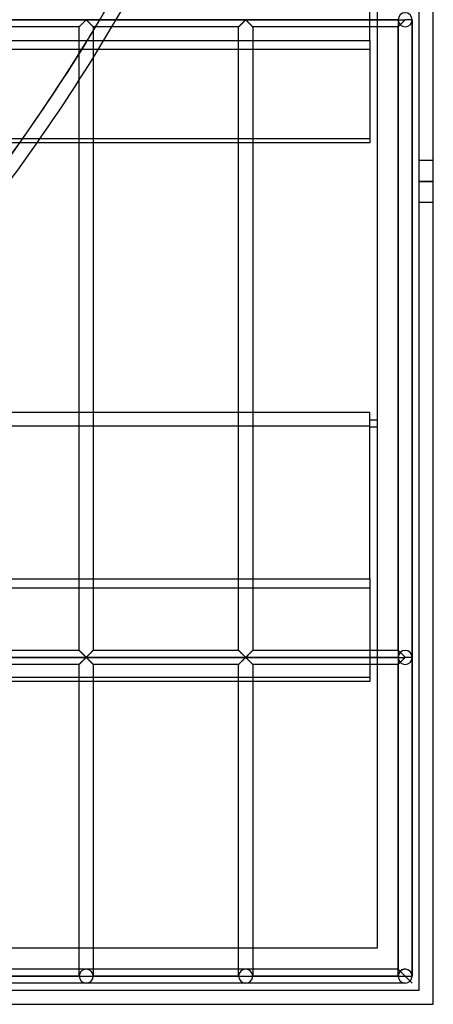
# Model space of a CAD drawing. Header units: millimetres. Extents: x -690 to 690, y -690 to 690.
# Tile 31 of 53: x 543 to 690, y -690 to -340. Entities that reach past the tile are written whole.
import ezdxf

# ---------------------------------------------------------------- set-up
doc = ezdxf.new("R2010")
doc.units = ezdxf.units.MM
doc.layers.add('MAIN-1', color=7, linetype='Continuous')
doc.layers.add('MAIN-2', color=7, linetype='Continuous')

msp = doc.modelspace()

# ---------------------------------------------------------------- linework, layer by layer
at = {"layer": 'MAIN-1'}
for p, q in [((690, -690), (690, 690)), ((670, 670), (670, -670)), ((667.5, -347.37), (667.5, -288.22)), ((-667.5, -347.37), (667.5, -347.37)), ((667.5, -347.37), (667.5, -383.79)), ((667.5, -383.79), (-667.5, -383.79)), ((667.5, -479.65), (-667.5, -479.65)), ((667.5, -538.8), (667.5, -479.65)), ((670, -482.32), (667.5, -482.32)), ((670, -482.38), (667.5, -482.38)), ((670, -484.82), (667.5, -484.82)), ((-667.5, -538.8), (667.5, -538.8)), ((667.5, -538.8), (667.5, -575.22)), ((667.5, -575.22), (-667.5, -575.22)), ((670, -670), (-670, -670)), ((-690, -690), (690, -690))]:
    msp.add_line(p, q, dxfattribs=at)
msp.add_arc((0, 0), 670, 314.28353, 325.05318, dxfattribs=at)
msp.add_ellipse((-0.2, -0.34), major_axis=(575.91, -332.5), ratio=0.987688, start_param=-0.151709, end_param=-0.092181, dxfattribs=at)
at = {"layer": 'MAIN-2'}
for p, q in [((685, -685), (685, 685)), ((-680, -340), (680, -340)), ((677.5, -340), (-677.5, -340)), ((564.17, -342.5), (512.5, -342.5)), ((564.17, -342.5), (564.19, -342.48)), ((564.18, -342.49), (564.17, -342.5)), ((564.17, -342.5), (564.17, -342.5)), ((564.17, -564.17), (564.17, -342.5)), ((564.17, -342.5), (564.17, -342.5)), ((564.19, -342.48), (564.18, -342.49)), ((564.19, -342.48), (564.21, -342.46)), ((564.2, -342.46), (564.19, -342.48)), ((564.22, -342.44), (564.2, -342.46)), ((564.21, -342.46), (564.24, -342.43)), ((564.25, -342.42), (564.22, -342.44)), ((564.24, -342.43), (564.28, -342.39)), ((564.28, -342.39), (564.25, -342.42)), ((564.28, -342.39), (564.33, -342.34)), ((564.31, -342.36), (564.28, -342.39)), ((564.35, -342.32), (564.31, -342.36)), ((564.33, -342.34), (564.38, -342.29)), ((564.39, -342.28), (564.35, -342.32)), ((564.38, -342.29), (564.44, -342.23)), ((564.43, -342.24), (564.39, -342.28)), ((564.48, -342.19), (564.43, -342.24)), ((564.44, -342.23), (564.51, -342.16)), ((564.53, -342.14), (564.48, -342.19)), ((564.51, -342.16), (564.58, -342.09)), ((564.58, -342.09), (564.53, -342.14)), ((564.58, -342.09), (564.66, -342.01)), ((564.64, -342.03), (564.58, -342.09)), ((564.69, -341.98), (564.64, -342.03)), ((564.66, -342.01), (564.74, -341.93)), ((564.75, -341.92), (564.69, -341.98)), ((564.74, -341.93), (564.82, -341.84)), ((564.81, -341.86), (564.75, -341.92)), ((564.87, -341.8), (564.81, -341.86)), ((564.82, -341.84), (564.91, -341.76)), ((564.93, -341.74), (564.87, -341.8)), ((564.91, -341.76), (565, -341.67)), ((565, -341.67), (564.93, -341.74)), ((565, -341.67), (565.09, -341.58)), ((565.06, -341.61), (565, -341.67)), ((565.13, -341.54), (565.06, -341.61)), ((565.09, -341.58), (565.18, -341.49)), ((565.19, -341.48), (565.13, -341.54)), ((565.18, -341.49), (565.28, -341.39)), ((565.26, -341.41), (565.19, -341.48)), ((565.33, -341.34), (565.26, -341.41)), ((565.28, -341.39), (565.37, -341.3)), ((565.4, -341.27), (565.33, -341.34)), ((565.37, -341.3), (565.47, -341.2)), ((565.47, -341.2), (565.4, -341.27)), ((565.47, -341.2), (565.57, -341.1)), ((565.53, -341.13), (565.47, -341.2)), ((565.6, -341.07), (565.53, -341.13)), ((565.57, -341.1), (565.66, -341.01)), ((565.67, -341), (565.6, -341.07)), ((565.66, -341.01), (565.76, -340.91)), ((565.74, -340.93), (565.67, -341)), ((565.81, -340.86), (565.74, -340.93)), ((565.76, -340.91), (565.85, -340.82)), ((565.88, -340.79), (565.81, -340.86)), ((565.85, -340.82), (565.95, -340.72)), ((565.94, -340.73), (565.88, -340.79)), ((566.01, -340.66), (565.94, -340.73)), ((565.95, -340.72), (566.04, -340.63)), ((566.07, -340.6), (566.01, -340.66)), ((566.04, -340.63), (566.13, -340.54)), ((566.14, -340.53), (566.07, -340.6)), ((566.13, -340.54), (566.22, -340.46)), ((566.2, -340.47), (566.14, -340.53)), ((566.26, -340.41), (566.2, -340.47)), ((566.22, -340.46), (566.3, -340.37)), ((566.32, -340.36), (566.26, -340.41)), ((566.3, -340.37), (566.38, -340.29)), ((566.38, -340.3), (566.32, -340.36)), ((566.38, -340.29), (566.46, -340.22)), ((566.43, -340.25), (566.38, -340.3)), ((566.49, -340.19), (566.43, -340.25)), ((566.46, -340.22), (566.53, -340.15)), ((566.54, -340.15), (566.49, -340.19)), ((566.53, -340.15), (566.61, -340.09)), ((566.59, -340.1), (566.54, -340.15)), ((566.67, -340.07), (566.59, -340.1)), ((566.61, -340.09), (566.72, -340.09)), ((566.78, -340.13), (566.67, -340.07)), ((566.72, -340.09), (566.8, -340.15)), ((566.87, -340.22), (566.78, -340.13)), ((566.8, -340.15), (566.87, -340.22)), ((566.87, -340.22), (566.95, -340.29)), ((566.97, -340.31), (566.87, -340.22)), ((566.95, -340.29), (567.03, -340.37)), ((567.07, -340.41), (566.97, -340.31)), ((567.03, -340.37), (567.12, -340.46)), ((567.18, -340.52), (567.07, -340.41)), ((567.12, -340.46), (567.2, -340.54)), ((567.29, -340.63), (567.18, -340.52)), ((567.2, -340.54), (567.29, -340.63)), ((567.29, -340.63), (567.39, -340.72)), ((567.4, -340.74), (567.29, -340.63)), ((567.39, -340.72), (567.48, -340.82)), ((567.52, -340.86), (567.4, -340.74)), ((567.48, -340.82), (567.57, -340.91)), ((567.64, -340.97), (567.52, -340.86)), ((567.57, -340.91), (567.67, -341.01)), ((567.76, -341.09), (567.64, -340.97)), ((567.67, -341.01), (567.77, -341.1)), ((567.88, -341.21), (567.76, -341.09)), ((567.77, -341.1), (567.86, -341.2)), ((567.86, -341.2), (567.96, -341.3)), ((568, -341.33), (567.88, -341.21)), ((567.96, -341.3), (568.06, -341.39)), ((568.12, -341.45), (568, -341.33)), ((568.06, -341.39), (568.15, -341.49)), ((568.23, -341.57), (568.12, -341.45)), ((568.15, -341.49), (568.24, -341.58)), ((568.34, -341.68), (568.23, -341.57)), ((568.24, -341.58), (568.33, -341.67)), ((568.33, -341.67), (568.42, -341.76)), ((568.45, -341.79), (568.34, -341.68)), ((568.42, -341.76), (568.51, -341.84)), ((568.56, -341.89), (568.45, -341.79)), ((568.51, -341.84), (568.59, -341.93)), ((568.66, -342), (568.56, -341.89)), ((568.59, -341.93), (568.67, -342.01)), ((568.76, -342.09), (568.66, -342)), ((568.67, -342.01), (568.75, -342.09)), ((568.75, -342.09), (568.82, -342.16)), ((568.85, -342.18), (568.76, -342.09)), ((568.82, -342.16), (568.89, -342.23)), ((568.93, -342.26), (568.85, -342.18)), ((568.89, -342.23), (568.95, -342.29)), ((569, -342.33), (568.93, -342.26)), ((568.95, -342.29), (569.01, -342.34)), ((569.06, -342.39), (569, -342.33)), ((569.01, -342.34), (569.06, -342.39)), ((569.06, -342.39), (569.09, -342.43)), ((569.1, -342.44), (569.06, -342.39)), ((569.09, -342.43), (569.13, -342.46)), ((569.14, -342.47), (569.1, -342.44)), ((569.13, -342.46), (569.15, -342.48)), ((569.16, -342.49), (569.14, -342.47)), ((569.15, -342.48), (569.16, -342.5)), ((569.17, -342.5), (569.16, -342.49)), ((569.16, -342.5), (569.17, -342.5)), ((569.17, -342.5), (569.17, -564.17)), ((620.83, -342.5), (569.17, -342.5)), ((620.83, -342.5), (620.84, -342.5)), ((620.83, -564.17), (620.83, -342.5)), ((620.84, -342.5), (620.83, -342.5)), ((620.84, -342.5), (620.85, -342.48)), ((620.85, -342.48), (620.84, -342.49)), ((620.84, -342.49), (620.84, -342.5)), ((620.85, -342.48), (620.87, -342.46)), ((620.87, -342.46), (620.85, -342.48)), ((620.87, -342.46), (620.91, -342.43)), ((620.89, -342.44), (620.87, -342.46)), ((620.92, -342.42), (620.89, -342.44)), ((620.91, -342.43), (620.94, -342.39)), ((620.94, -342.39), (620.92, -342.42)), ((620.94, -342.39), (620.99, -342.34)), ((620.98, -342.36), (620.94, -342.39)), ((621.01, -342.32), (620.98, -342.36)), ((620.99, -342.34), (621.05, -342.29)), ((621.05, -342.28), (621.01, -342.32)), ((621.05, -342.29), (621.11, -342.23)), ((621.1, -342.24), (621.05, -342.28)), ((621.14, -342.19), (621.1, -342.24)), ((621.11, -342.23), (621.18, -342.16)), ((621.19, -342.14), (621.14, -342.19)), ((621.18, -342.16), (621.25, -342.09)), ((621.25, -342.09), (621.19, -342.14)), ((621.25, -342.09), (621.33, -342.01)), ((621.3, -342.03), (621.25, -342.09)), ((621.36, -341.98), (621.3, -342.03)), ((621.33, -342.01), (621.41, -341.93)), ((621.42, -341.92), (621.36, -341.98)), ((621.41, -341.93), (621.49, -341.84)), ((621.48, -341.86), (621.42, -341.92)), ((621.54, -341.8), (621.48, -341.86)), ((621.49, -341.84), (621.58, -341.76)), ((621.6, -341.74), (621.54, -341.8)), ((621.58, -341.76), (621.67, -341.67)), ((621.66, -341.67), (621.6, -341.74)), ((621.73, -341.61), (621.66, -341.67)), ((621.67, -341.67), (621.76, -341.58)), ((621.79, -341.54), (621.73, -341.61)), ((621.76, -341.58), (621.85, -341.49)), ((621.86, -341.48), (621.79, -341.54)), ((621.85, -341.49), (621.94, -341.39)), ((621.93, -341.41), (621.86, -341.48)), ((621.99, -341.34), (621.93, -341.41)), ((621.94, -341.39), (622.04, -341.3)), ((622.06, -341.27), (621.99, -341.34)), ((622.04, -341.3), (622.14, -341.2)), ((622.13, -341.2), (622.06, -341.27)), ((622.2, -341.13), (622.13, -341.2)), ((622.14, -341.2), (622.23, -341.1)), ((622.27, -341.07), (622.2, -341.13)), ((622.23, -341.1), (622.33, -341.01)), ((622.34, -341), (622.27, -341.07)), ((622.33, -341.01), (622.43, -340.91)), ((622.41, -340.93), (622.34, -341)), ((622.47, -340.86), (622.41, -340.93)), ((622.43, -340.91), (622.52, -340.82)), ((622.54, -340.79), (622.47, -340.86)), ((622.52, -340.82), (622.61, -340.72)), ((622.61, -340.73), (622.54, -340.79)), ((622.61, -340.72), (622.71, -340.63)), ((622.67, -340.66), (622.61, -340.73)), ((622.74, -340.6), (622.67, -340.66)), ((622.71, -340.63), (622.8, -340.54)), ((622.8, -340.53), (622.74, -340.6)), ((622.8, -340.54), (622.88, -340.46)), ((622.87, -340.47), (622.8, -340.53)), ((622.93, -340.41), (622.87, -340.47)), ((622.88, -340.46), (622.97, -340.37)), ((622.99, -340.36), (622.93, -340.41)), ((622.97, -340.37), (623.05, -340.29)), ((623.04, -340.3), (622.99, -340.36)), ((623.1, -340.25), (623.04, -340.3)), ((623.05, -340.29), (623.13, -340.22)), ((623.15, -340.19), (623.1, -340.25)), ((623.13, -340.22), (623.2, -340.15)), ((623.21, -340.15), (623.15, -340.19)), ((623.2, -340.15), (623.28, -340.09)), ((623.26, -340.1), (623.21, -340.15)), ((623.33, -340.07), (623.26, -340.1)), ((623.28, -340.09), (623.39, -340.09)), ((623.45, -340.13), (623.33, -340.07)), ((623.39, -340.09), (623.47, -340.15)), ((623.54, -340.22), (623.45, -340.13)), ((623.47, -340.15), (623.54, -340.22)), ((623.54, -340.22), (623.62, -340.29)), ((623.64, -340.31), (623.54, -340.22)), ((623.62, -340.29), (623.7, -340.37)), ((623.74, -340.41), (623.64, -340.31)), ((623.7, -340.37), (623.78, -340.46)), ((623.84, -340.52), (623.74, -340.41)), ((623.78, -340.46), (623.87, -340.54)), ((623.96, -340.63), (623.84, -340.52)), ((623.87, -340.54), (623.96, -340.63)), ((623.96, -340.63), (624.05, -340.72)), ((624.07, -340.74), (623.96, -340.63)), ((624.05, -340.72), (624.15, -340.82)), ((624.19, -340.86), (624.07, -340.74)), ((624.15, -340.82), (624.24, -340.91)), ((624.3, -340.97), (624.19, -340.86)), ((624.24, -340.91), (624.34, -341.01)), ((624.42, -341.09), (624.3, -340.97)), ((624.34, -341.01), (624.43, -341.1)), ((624.54, -341.21), (624.42, -341.09)), ((624.43, -341.1), (624.53, -341.2)), ((624.53, -341.2), (624.63, -341.3)), ((624.66, -341.33), (624.54, -341.21)), ((624.63, -341.3), (624.72, -341.39)), ((624.78, -341.45), (624.66, -341.33)), ((624.72, -341.39), (624.82, -341.49)), ((624.9, -341.57), (624.78, -341.45)), ((624.82, -341.49), (624.91, -341.58)), ((625.01, -341.68), (624.9, -341.57)), ((624.91, -341.58), (625, -341.67)), ((625, -341.67), (625.09, -341.76)), ((625.12, -341.79), (625.01, -341.68)), ((625.09, -341.76), (625.18, -341.84)), ((625.23, -341.89), (625.12, -341.79)), ((625.18, -341.84), (625.26, -341.93)), ((625.33, -342), (625.23, -341.89)), ((625.26, -341.93), (625.34, -342.01)), ((625.42, -342.09), (625.33, -342)), ((625.34, -342.01), (625.42, -342.09)), ((625.42, -342.09), (625.49, -342.16)), ((625.51, -342.18), (625.42, -342.09)), ((625.49, -342.16), (625.56, -342.23)), ((625.59, -342.26), (625.51, -342.18)), ((625.56, -342.23), (625.62, -342.29)), ((625.66, -342.33), (625.59, -342.26)), ((625.62, -342.29), (625.67, -342.34)), ((625.72, -342.39), (625.66, -342.33)), ((625.67, -342.34), (625.72, -342.39)), ((625.72, -342.39), (625.76, -342.43)), ((625.77, -342.44), (625.72, -342.39)), ((625.76, -342.43), (625.79, -342.46)), ((625.8, -342.47), (625.77, -342.44)), ((625.79, -342.46), (625.81, -342.48)), ((625.83, -342.49), (625.8, -342.47)), ((625.81, -342.48), (625.83, -342.5)), ((625.83, -342.5), (625.83, -342.49)), ((625.83, -342.5), (625.83, -564.17)), ((625.83, -342.5), (625.83, -342.5)), ((677.5, -342.5), (625.83, -342.5)), ((677.5, -340), (677.5, -340)), ((677.5, -340.07), (677.5, -566.6)), ((677.5, -340.07), (677.5, -566.6)), ((677.5, -342.5), (677.51, -342.49)), ((677.51, -342.49), (677.5, -342.5)), ((677.5, -342.5), (677.5, -342.5)), ((677.5, -564.17), (677.5, -342.5)), ((677.5, -342.5), (677.5, -342.5)), ((677.51, -342.49), (677.52, -342.48)), ((677.52, -342.48), (677.51, -342.49)), ((677.52, -342.48), (677.54, -342.46)), ((677.54, -342.46), (677.52, -342.48)), ((677.54, -342.46), (677.56, -342.44)), ((677.56, -342.44), (677.54, -342.46)), ((677.56, -342.44), (677.59, -342.41)), ((677.58, -342.42), (677.56, -342.44)), ((677.61, -342.39), (677.58, -342.42)), ((677.59, -342.41), (677.62, -342.38)), ((677.64, -342.36), (677.61, -342.39)), ((677.62, -342.38), (677.65, -342.35)), ((677.68, -342.32), (677.64, -342.36)), ((677.65, -342.35), (677.69, -342.31)), ((677.72, -342.28), (677.68, -342.32)), ((677.69, -342.31), (677.73, -342.27)), ((677.76, -342.24), (677.72, -342.28)), ((677.73, -342.27), (677.78, -342.22)), ((677.81, -342.19), (677.76, -342.24)), ((677.78, -342.22), (677.83, -342.18)), ((677.86, -342.14), (677.81, -342.19)), ((677.83, -342.18), (677.88, -342.12)), ((677.91, -342.09), (677.86, -342.14)), ((677.88, -342.12), (677.93, -342.07)), ((677.97, -342.03), (677.91, -342.09)), ((677.93, -342.07), (677.99, -342.01)), ((678.03, -341.98), (677.97, -342.03)), ((677.99, -342.01), (678.05, -341.95)), ((678.08, -341.92), (678.03, -341.98)), ((678.05, -341.95), (678.11, -341.89)), ((678.14, -341.86), (678.08, -341.92)), ((678.11, -341.89), (678.17, -341.83)), ((678.2, -341.8), (678.14, -341.86)), ((678.17, -341.83), (678.23, -341.77)), ((678.27, -341.74), (678.2, -341.8)), ((678.33, -341.67), (678.27, -341.74)), ((678.39, -341.61), (678.33, -341.67)), ((678.46, -341.54), (678.39, -341.61)), ((678.53, -341.48), (678.46, -341.54)), ((678.59, -341.41), (678.53, -341.48)), ((678.66, -341.34), (678.59, -341.41)), ((678.73, -341.27), (678.66, -341.34)), ((678.8, -341.2), (678.73, -341.27)), ((678.87, -341.13), (678.8, -341.2)), ((678.94, -341.07), (678.87, -341.13)), ((679.01, -341), (678.94, -341.07)), ((679.07, -340.93), (679.01, -341)), ((679.14, -340.86), (679.07, -340.93)), ((679.21, -340.79), (679.14, -340.86)), ((679.27, -340.73), (679.21, -340.79)), ((679.34, -340.66), (679.27, -340.73)), ((679.41, -340.6), (679.34, -340.66)), ((679.47, -340.53), (679.41, -340.6)), ((679.53, -340.47), (679.47, -340.53)), ((679.59, -340.41), (679.53, -340.47)), ((679.65, -340.36), (679.59, -340.41)), ((679.71, -340.3), (679.65, -340.36)), ((679.77, -340.25), (679.71, -340.3)), ((679.82, -340.19), (679.77, -340.25)), ((679.87, -340.15), (679.82, -340.19)), ((679.93, -340.1), (679.87, -340.15)), ((680, -340.07), (679.93, -340.1)), ((680, -340), (680, -339.93)), ((680, -340.07), (680, -340)), ((682.5, -340), (680, -340)), ((682.5, -340.07), (680, -340.07)), ((682.5, -340), (682.5, -340)), ((682.5, -340.07), (682.5, -566.6)), ((682.5, -566.6), (682.5, -340.07)), ((682.5, -566.6), (682.5, -340.07)), ((667.5, -350.59), (-667.5, -350.59)), ((-667.5, -382.24), (667.5, -382.24)), ((690, -390), (685, -390)), ((690, -397.5), (685, -397.5)), ((685, -397.5), (690, -397.5)), ((690, -405), (685, -405)), ((-667.5, -484.4), (667.5, -484.4)), ((667.5, -484.76), (670, -484.76)), ((667.5, -542.01), (-667.5, -542.01)), ((-680, -566.67), (680, -566.67)), ((677.5, -566.67), (-677.5, -566.67)), ((564.17, -564.17), (512.5, -564.17)), ((564.19, -564.18), (564.17, -564.17)), ((564.17, -564.17), (564.17, -564.17)), ((564.17, -564.17), (564.17, -564.17)), ((564.17, -564.17), (564.2, -564.19)), ((564.21, -564.21), (564.19, -564.18)), ((564.2, -564.19), (564.23, -564.23)), ((564.24, -564.24), (564.21, -564.21)), ((564.23, -564.23), (564.28, -564.28)), ((564.28, -564.28), (564.24, -564.24)), ((564.33, -564.32), (564.28, -564.28)), ((564.28, -564.28), (564.34, -564.33)), ((564.38, -564.38), (564.33, -564.32)), ((564.34, -564.33), (564.41, -564.41)), ((564.44, -564.44), (564.38, -564.38)), ((564.41, -564.41), (564.49, -564.49)), ((564.51, -564.51), (564.44, -564.44)), ((564.49, -564.49), (564.58, -564.58)), ((564.58, -564.58), (564.51, -564.51)), ((564.66, -564.66), (564.58, -564.58)), ((564.58, -564.58), (564.67, -564.67)), ((564.74, -564.74), (564.66, -564.66)), ((564.67, -564.67), (564.77, -564.77)), ((564.82, -564.82), (564.74, -564.74)), ((564.77, -564.77), (564.88, -564.88)), ((564.91, -564.91), (564.82, -564.82)), ((564.88, -564.88), (564.99, -564.99)), ((565, -565), (564.91, -564.91)), ((564.99, -564.99), (565.1, -565.1)), ((565.09, -565.09), (565, -565)), ((565.18, -565.18), (565.09, -565.09)), ((565.1, -565.1), (565.22, -565.22)), ((565.28, -565.28), (565.18, -565.18)), ((565.22, -565.22), (565.34, -565.33)), ((565.37, -565.37), (565.28, -565.28)), ((565.34, -565.33), (565.46, -565.45)), ((565.47, -565.47), (565.37, -565.37)), ((565.46, -565.45), (565.58, -565.57)), ((565.57, -565.56), (565.47, -565.47)), ((565.66, -565.66), (565.57, -565.56)), ((565.58, -565.57), (565.7, -565.69)), ((565.76, -565.76), (565.66, -565.66)), ((565.7, -565.69), (565.81, -565.81)), ((565.85, -565.85), (565.76, -565.76)), ((565.81, -565.81), (565.93, -565.93)), ((565.95, -565.94), (565.85, -565.85)), ((565.93, -565.93), (566.04, -566.04)), ((566.04, -566.03), (565.95, -565.94)), ((566.13, -566.12), (566.04, -566.03)), ((566.04, -566.04), (566.16, -566.15)), ((566.22, -566.21), (566.13, -566.12)), ((566.16, -566.15), (566.26, -566.26)), ((566.3, -566.29), (566.22, -566.21)), ((566.22, -567.12), (566.3, -567.04)), ((566.26, -566.26), (566.36, -566.36)), ((566.32, -567.02), (566.26, -567.08)), ((566.38, -566.37), (566.3, -566.29)), ((566.3, -567.04), (566.38, -566.96)), ((566.38, -566.97), (566.32, -567.02)), ((566.36, -566.36), (566.46, -566.45)), ((566.46, -566.45), (566.38, -566.37)), ((566.38, -566.96), (566.46, -566.89)), ((566.43, -566.91), (566.38, -566.97)), ((566.49, -566.86), (566.43, -566.91)), ((566.53, -566.52), (566.46, -566.45)), ((566.46, -566.45), (566.55, -566.53)), ((566.46, -566.89), (566.53, -566.82)), ((566.54, -566.81), (566.49, -566.86)), ((566.61, -566.58), (566.53, -566.52)), ((566.53, -566.82), (566.61, -566.76)), ((566.59, -566.77), (566.54, -566.81)), ((566.55, -566.53), (566.67, -566.6)), ((566.67, -566.74), (566.59, -566.77)), ((566.72, -566.58), (566.61, -566.58)), ((566.61, -566.76), (566.72, -566.76)), ((566.67, -566.6), (566.74, -566.57)), ((566.78, -566.8), (566.67, -566.74)), ((566.8, -566.52), (566.72, -566.58)), ((566.72, -566.76), (566.8, -566.82)), ((566.74, -566.57), (566.79, -566.52)), ((566.87, -566.89), (566.78, -566.8)), ((566.79, -566.52), (566.85, -566.47)), ((566.87, -566.45), (566.8, -566.52)), ((566.8, -566.82), (566.87, -566.89)), ((566.85, -566.47), (566.9, -566.42)), ((566.95, -566.37), (566.87, -566.45)), ((566.87, -566.89), (566.95, -566.96)), ((566.97, -566.98), (566.87, -566.89)), ((566.9, -566.42), (566.96, -566.37)), ((567.03, -566.29), (566.95, -566.37)), ((566.95, -566.96), (567.03, -567.04)), ((566.96, -566.37), (567.01, -566.31)), ((567.07, -567.08), (566.97, -566.98)), ((567.01, -566.31), (567.07, -566.25)), ((567.12, -566.21), (567.03, -566.29)), ((567.03, -567.04), (567.12, -567.12)), ((567.07, -566.25), (567.13, -566.19)), ((567.2, -566.12), (567.12, -566.21)), ((567.13, -566.19), (567.2, -566.13)), ((567.29, -566.03), (567.2, -566.12)), ((567.2, -566.13), (567.26, -566.07)), ((567.26, -566.07), (567.33, -566)), ((567.39, -565.94), (567.29, -566.03)), ((567.33, -566), (567.39, -565.94)), ((567.48, -565.85), (567.39, -565.94)), ((567.39, -565.94), (567.46, -565.87)), ((567.46, -565.87), (567.53, -565.81)), ((567.57, -565.76), (567.48, -565.85)), ((567.53, -565.81), (567.59, -565.74)), ((567.67, -565.66), (567.57, -565.76)), ((567.59, -565.74), (567.66, -565.67)), ((567.66, -565.67), (567.73, -565.6)), ((567.77, -565.56), (567.67, -565.66)), ((567.73, -565.6), (567.8, -565.53)), ((567.86, -565.47), (567.77, -565.56)), ((567.8, -565.53), (567.87, -565.46)), ((567.96, -565.37), (567.86, -565.47)), ((567.87, -565.46), (567.94, -565.39)), ((567.94, -565.39), (568.01, -565.33)), ((568.06, -565.28), (567.96, -565.37)), ((568.01, -565.33), (568.07, -565.26)), ((568.15, -565.18), (568.06, -565.28)), ((568.07, -565.26), (568.14, -565.19)), ((568.14, -565.19), (568.21, -565.12)), ((568.24, -565.09), (568.15, -565.18)), ((568.21, -565.12), (568.27, -565.06)), ((568.33, -565), (568.24, -565.09)), ((568.27, -565.06), (568.34, -564.99)), ((568.42, -564.91), (568.33, -565)), ((568.34, -564.99), (568.4, -564.93)), ((568.4, -564.93), (568.46, -564.87)), ((568.51, -564.82), (568.42, -564.91)), ((568.46, -564.87), (568.52, -564.81)), ((568.59, -564.74), (568.51, -564.82)), ((568.52, -564.81), (568.58, -564.75)), ((568.58, -564.75), (568.64, -564.69)), ((568.67, -564.66), (568.59, -564.74)), ((568.64, -564.69), (568.7, -564.63)), ((568.75, -564.58), (568.67, -564.66)), ((568.7, -564.63), (568.75, -564.58)), ((568.82, -564.51), (568.75, -564.58)), ((568.75, -564.58), (568.81, -564.53)), ((568.81, -564.53), (568.86, -564.48)), ((568.89, -564.44), (568.82, -564.51)), ((568.86, -564.48), (568.9, -564.43)), ((568.95, -564.38), (568.89, -564.44)), ((568.9, -564.43), (568.95, -564.39)), ((569.01, -564.32), (568.95, -564.38)), ((568.95, -564.39), (568.99, -564.35)), ((568.99, -564.35), (569.02, -564.31)), ((569.06, -564.28), (569.01, -564.32)), ((569.02, -564.31), (569.06, -564.28)), ((569.09, -564.24), (569.06, -564.28)), ((569.06, -564.28), (569.08, -564.25)), ((569.08, -564.25), (569.11, -564.22)), ((569.13, -564.21), (569.09, -564.24)), ((569.11, -564.22), (569.13, -564.2)), ((569.15, -564.18), (569.13, -564.21)), ((569.13, -564.2), (569.15, -564.19)), ((569.16, -564.17), (569.15, -564.18)), ((569.15, -564.19), (569.16, -564.18)), ((569.17, -564.17), (569.16, -564.17)), ((569.16, -564.18), (569.16, -564.17)), ((569.16, -564.17), (569.17, -564.17)), ((620.83, -564.17), (569.17, -564.17)), ((620.83, -564.17), (620.84, -564.17)), ((620.84, -564.17), (620.83, -564.17)), ((620.84, -564.17), (620.86, -564.19)), ((620.85, -564.18), (620.84, -564.17)), ((620.87, -564.21), (620.85, -564.18)), ((620.86, -564.19), (620.9, -564.23)), ((620.91, -564.24), (620.87, -564.21)), ((620.9, -564.23), (620.94, -564.28)), ((620.94, -564.28), (620.91, -564.24)), ((620.94, -564.28), (621, -564.33)), ((620.99, -564.32), (620.94, -564.28)), ((621.05, -564.38), (620.99, -564.32)), ((621, -564.33), (621.07, -564.41)), ((621.11, -564.44), (621.05, -564.38)), ((621.07, -564.41), (621.15, -564.49)), ((621.18, -564.51), (621.11, -564.44)), ((621.15, -564.49), (621.24, -564.58)), ((621.25, -564.58), (621.18, -564.51)), ((621.24, -564.58), (621.34, -564.67)), ((621.33, -564.66), (621.25, -564.58)), ((621.41, -564.74), (621.33, -564.66)), ((621.34, -564.67), (621.44, -564.77)), ((621.49, -564.82), (621.41, -564.74)), ((621.44, -564.77), (621.55, -564.88)), ((621.58, -564.91), (621.49, -564.82)), ((621.55, -564.88), (621.66, -564.99)), ((621.67, -565), (621.58, -564.91)), ((621.66, -564.99), (621.77, -565.1)), ((621.76, -565.09), (621.67, -565)), ((621.85, -565.18), (621.76, -565.09)), ((621.77, -565.1), (621.88, -565.22)), ((621.94, -565.28), (621.85, -565.18)), ((621.88, -565.22), (622, -565.33)), ((622.04, -565.37), (621.94, -565.28)), ((622, -565.33), (622.12, -565.45)), ((622.14, -565.47), (622.04, -565.37)), ((622.12, -565.45), (622.24, -565.57)), ((622.23, -565.56), (622.14, -565.47)), ((622.33, -565.66), (622.23, -565.56)), ((622.24, -565.57), (622.36, -565.69)), ((622.43, -565.76), (622.33, -565.66)), ((622.36, -565.69), (622.48, -565.81)), ((622.52, -565.85), (622.43, -565.76)), ((622.48, -565.81), (622.6, -565.93)), ((622.61, -565.94), (622.52, -565.85)), ((622.6, -565.93), (622.71, -566.04)), ((622.71, -566.03), (622.61, -565.94)), ((622.8, -566.12), (622.71, -566.03)), ((622.71, -566.04), (622.82, -566.15)), ((622.88, -566.21), (622.8, -566.12)), ((622.82, -566.15), (622.93, -566.26)), ((622.97, -566.29), (622.88, -566.21)), ((622.88, -567.12), (622.97, -567.04)), ((622.93, -566.26), (623.03, -566.36)), ((622.99, -567.02), (622.93, -567.08)), ((623.05, -566.37), (622.97, -566.29)), ((622.97, -567.04), (623.05, -566.96)), ((623.04, -566.97), (622.99, -567.02)), ((623.03, -566.36), (623.13, -566.45)), ((623.1, -566.91), (623.04, -566.97)), ((623.13, -566.45), (623.05, -566.37)), ((623.05, -566.96), (623.13, -566.89)), ((623.15, -566.86), (623.1, -566.91)), ((623.13, -566.45), (623.22, -566.53)), ((623.2, -566.52), (623.13, -566.45)), ((623.13, -566.89), (623.2, -566.82)), ((623.21, -566.81), (623.15, -566.86)), ((623.28, -566.58), (623.2, -566.52)), ((623.2, -566.82), (623.28, -566.76)), ((623.26, -566.77), (623.21, -566.81)), ((623.22, -566.53), (623.33, -566.6)), ((623.33, -566.74), (623.26, -566.77)), ((623.39, -566.58), (623.28, -566.58)), ((623.28, -566.76), (623.39, -566.76)), ((623.33, -566.6), (623.41, -566.57)), ((623.45, -566.8), (623.33, -566.74)), ((623.47, -566.52), (623.39, -566.58)), ((623.39, -566.76), (623.47, -566.82)), ((623.41, -566.57), (623.46, -566.52)), ((623.54, -566.89), (623.45, -566.8)), ((623.46, -566.52), (623.51, -566.47)), ((623.54, -566.45), (623.47, -566.52)), ((623.47, -566.82), (623.54, -566.89)), ((623.51, -566.47), (623.57, -566.42)), ((623.62, -566.37), (623.54, -566.45)), ((623.54, -566.89), (623.62, -566.96)), ((623.64, -566.98), (623.54, -566.89)), ((623.57, -566.42), (623.62, -566.37)), ((623.7, -566.29), (623.62, -566.37)), ((623.62, -566.37), (623.68, -566.31)), ((623.62, -566.96), (623.7, -567.04)), ((623.74, -567.08), (623.64, -566.98)), ((623.68, -566.31), (623.74, -566.25)), ((623.78, -566.21), (623.7, -566.29)), ((623.7, -567.04), (623.78, -567.12)), ((623.74, -566.25), (623.8, -566.19)), ((623.87, -566.12), (623.78, -566.21)), ((623.8, -566.19), (623.86, -566.13)), ((623.86, -566.13), (623.93, -566.07)), ((623.96, -566.03), (623.87, -566.12)), ((623.93, -566.07), (623.99, -566)), ((624.05, -565.94), (623.96, -566.03)), ((623.99, -566), (624.06, -565.94)), ((624.15, -565.85), (624.05, -565.94)), ((624.06, -565.94), (624.12, -565.87)), ((624.12, -565.87), (624.19, -565.81)), ((624.24, -565.76), (624.15, -565.85)), ((624.19, -565.81), (624.26, -565.74)), ((624.34, -565.66), (624.24, -565.76)), ((624.26, -565.74), (624.33, -565.67)), ((624.33, -565.67), (624.4, -565.6)), ((624.43, -565.56), (624.34, -565.66)), ((624.4, -565.6), (624.47, -565.53)), ((624.53, -565.47), (624.43, -565.56)), ((624.47, -565.53), (624.53, -565.46)), ((624.63, -565.37), (624.53, -565.47)), ((624.53, -565.46), (624.6, -565.39)), ((624.6, -565.39), (624.67, -565.33)), ((624.72, -565.28), (624.63, -565.37)), ((624.67, -565.33), (624.74, -565.26)), ((624.82, -565.18), (624.72, -565.28)), ((624.74, -565.26), (624.81, -565.19)), ((624.81, -565.19), (624.87, -565.12)), ((624.91, -565.09), (624.82, -565.18)), ((624.87, -565.12), (624.94, -565.06)), ((625, -565), (624.91, -565.09)), ((624.94, -565.06), (625, -564.99)), ((625.09, -564.91), (625, -565)), ((625, -564.99), (625.07, -564.93)), ((625.07, -564.93), (625.13, -564.87)), ((625.18, -564.82), (625.09, -564.91)), ((625.13, -564.87), (625.19, -564.81)), ((625.26, -564.74), (625.18, -564.82)), ((625.19, -564.81), (625.25, -564.75)), ((625.25, -564.75), (625.31, -564.69)), ((625.34, -564.66), (625.26, -564.74)), ((625.31, -564.69), (625.36, -564.63)), ((625.42, -564.58), (625.34, -564.66)), ((625.36, -564.63), (625.42, -564.58)), ((625.49, -564.51), (625.42, -564.58)), ((625.42, -564.58), (625.47, -564.53)), ((625.47, -564.53), (625.52, -564.48)), ((625.56, -564.44), (625.49, -564.51)), ((625.52, -564.48), (625.57, -564.43)), ((625.62, -564.38), (625.56, -564.44)), ((625.57, -564.43), (625.61, -564.39)), ((625.61, -564.39), (625.65, -564.35)), ((625.67, -564.32), (625.62, -564.38)), ((625.65, -564.35), (625.69, -564.31)), ((625.72, -564.28), (625.67, -564.32)), ((625.69, -564.31), (625.72, -564.28)), ((625.76, -564.24), (625.72, -564.28)), ((625.72, -564.28), (625.75, -564.25)), ((625.75, -564.25), (625.78, -564.22)), ((625.79, -564.21), (625.76, -564.24)), ((625.78, -564.22), (625.8, -564.2)), ((625.81, -564.18), (625.79, -564.21)), ((625.8, -564.2), (625.81, -564.19)), ((625.83, -564.17), (625.81, -564.18)), ((625.81, -564.19), (625.82, -564.18)), ((625.82, -564.18), (625.83, -564.17)), ((625.83, -564.17), (625.83, -564.17)), ((625.83, -564.17), (625.83, -564.17)), ((677.5, -564.17), (625.83, -564.17)), ((677.51, -564.18), (677.5, -564.17)), ((677.5, -564.17), (677.5, -564.17)), ((677.5, -564.17), (677.51, -564.17)), ((677.5, -566.67), (677.5, -566.67)), ((677.5, -566.74), (677.5, -677.5)), ((677.5, -566.74), (677.5, -677.5)), ((677.51, -564.17), (677.53, -564.19)), ((677.52, -564.19), (677.51, -564.18)), ((677.54, -564.2), (677.52, -564.19)), ((677.53, -564.19), (677.56, -564.23)), ((677.56, -564.23), (677.54, -564.2)), ((677.59, -564.25), (677.56, -564.23)), ((677.56, -564.23), (677.61, -564.28)), ((677.62, -564.28), (677.59, -564.25)), ((677.61, -564.28), (677.67, -564.33)), ((677.65, -564.32), (677.62, -564.28)), ((677.69, -564.35), (677.65, -564.32)), ((677.67, -564.33), (677.74, -564.41)), ((677.73, -564.4), (677.69, -564.35)), ((677.78, -564.44), (677.73, -564.4)), ((677.74, -564.41), (677.82, -564.49)), ((677.83, -564.49), (677.78, -564.44)), ((677.82, -564.49), (677.91, -564.58)), ((677.88, -564.54), (677.83, -564.49)), ((677.93, -564.6), (677.88, -564.54)), ((677.91, -564.58), (678.01, -564.67)), ((677.99, -564.65), (677.93, -564.6)), ((678.05, -564.71), (677.99, -564.65)), ((678.01, -564.67), (678.11, -564.77)), ((678.11, -564.77), (678.05, -564.71)), ((678.17, -564.84), (678.11, -564.77)), ((678.11, -564.77), (678.21, -564.88)), ((678.23, -564.9), (678.17, -564.84)), ((678.21, -564.88), (678.32, -564.99)), ((678.32, -564.99), (678.43, -565.1)), ((678.43, -565.1), (678.55, -565.22)), ((678.55, -565.22), (678.67, -565.33)), ((678.67, -565.33), (678.79, -565.45)), ((678.79, -565.45), (678.91, -565.57)), ((678.91, -565.57), (679.03, -565.69)), ((679.03, -565.69), (679.15, -565.81)), ((679.15, -565.81), (679.26, -565.93)), ((679.26, -565.93), (679.38, -566.04)), ((679.38, -566.04), (679.49, -566.15)), ((679.49, -566.15), (679.6, -566.26)), ((679.65, -567.02), (679.59, -567.08)), ((679.6, -566.26), (679.7, -566.36)), ((679.71, -566.97), (679.65, -567.02)), ((679.7, -566.36), (679.79, -566.45)), ((679.77, -566.91), (679.71, -566.97)), ((679.82, -566.86), (679.77, -566.91)), ((679.79, -566.45), (679.89, -566.53)), ((679.87, -566.81), (679.82, -566.86)), ((679.93, -566.77), (679.87, -566.81)), ((679.89, -566.53), (680, -566.6)), ((680, -566.74), (679.93, -566.77)), ((680, -566.67), (680, -566.6)), ((680, -566.6), (682.5, -566.6)), ((680, -566.74), (680, -566.67)), ((682.5, -566.67), (680, -566.67)), ((682.5, -566.74), (680, -566.74)), ((682.5, -566.67), (682.5, -566.67)), ((682.5, -566.74), (682.5, -680)), ((682.5, -680), (682.5, -566.74)), ((682.5, -680), (682.5, -566.74)), ((564.17, -569.17), (512.5, -569.17)), ((564.17, -569.16), (564.19, -569.15)), ((564.17, -569.17), (564.17, -569.16)), ((564.18, -569.16), (564.17, -569.16)), ((564.17, -569.16), (564.17, -569.17)), ((564.17, -680), (564.17, -569.17)), ((564.19, -569.15), (564.18, -569.16)), ((564.19, -569.15), (564.21, -569.13)), ((564.2, -569.13), (564.19, -569.15)), ((564.22, -569.11), (564.2, -569.13)), ((564.21, -569.13), (564.24, -569.1)), ((564.25, -569.09), (564.22, -569.11)), ((564.24, -569.1), (564.28, -569.06)), ((564.28, -569.06), (564.25, -569.09)), ((564.28, -569.06), (564.33, -569.01)), ((564.31, -569.02), (564.28, -569.06)), ((564.35, -568.99), (564.31, -569.02)), ((564.33, -569.01), (564.38, -568.95)), ((564.39, -568.95), (564.35, -568.99)), ((564.38, -568.95), (564.44, -568.89)), ((564.43, -568.9), (564.39, -568.95)), ((564.48, -568.86), (564.43, -568.9)), ((564.44, -568.89), (564.51, -568.83)), ((564.53, -568.81), (564.48, -568.86)), ((564.51, -568.83), (564.58, -568.75)), ((564.58, -568.75), (564.53, -568.81)), ((564.58, -568.75), (564.66, -568.68)), ((564.64, -568.7), (564.58, -568.75)), ((564.69, -568.64), (564.64, -568.7)), ((564.66, -568.68), (564.74, -568.59)), ((564.75, -568.58), (564.69, -568.64)), ((564.74, -568.59), (564.82, -568.51)), ((564.81, -568.52), (564.75, -568.58)), ((564.87, -568.46), (564.81, -568.52)), ((564.82, -568.51), (564.91, -568.42)), ((564.93, -568.4), (564.87, -568.46)), ((564.91, -568.42), (565, -568.34)), ((565, -568.34), (564.93, -568.4)), ((565, -568.34), (565.09, -568.25)), ((565.06, -568.27), (565, -568.34)), ((565.13, -568.21), (565.06, -568.27)), ((565.09, -568.25), (565.18, -568.15)), ((565.19, -568.14), (565.13, -568.21)), ((565.18, -568.15), (565.28, -568.06)), ((565.26, -568.08), (565.19, -568.14)), ((565.33, -568.01), (565.26, -568.08)), ((565.28, -568.06), (565.37, -567.96)), ((565.4, -567.94), (565.33, -568.01)), ((565.37, -567.96), (565.47, -567.87)), ((565.47, -567.87), (565.4, -567.94)), ((565.47, -567.87), (565.57, -567.77)), ((565.53, -567.8), (565.47, -567.87)), ((565.6, -567.73), (565.53, -567.8)), ((565.57, -567.77), (565.66, -567.67)), ((565.67, -567.66), (565.6, -567.73)), ((565.66, -567.67), (565.76, -567.58)), ((565.74, -567.6), (565.67, -567.66)), ((565.81, -567.53), (565.74, -567.6)), ((565.76, -567.58), (565.85, -567.48)), ((565.88, -567.46), (565.81, -567.53)), ((565.85, -567.48), (565.95, -567.39)), ((565.94, -567.4), (565.88, -567.46)), ((566.01, -567.33), (565.94, -567.4)), ((565.95, -567.39), (566.04, -567.3)), ((566.07, -567.26), (566.01, -567.33)), ((566.04, -567.3), (566.13, -567.21)), ((566.14, -567.2), (566.07, -567.26)), ((566.13, -567.21), (566.22, -567.12)), ((566.2, -567.14), (566.14, -567.2)), ((566.26, -567.08), (566.2, -567.14)), ((567.18, -567.18), (567.07, -567.08)), ((567.12, -567.12), (567.2, -567.21)), ((567.29, -567.29), (567.18, -567.18)), ((567.2, -567.21), (567.29, -567.3)), ((567.4, -567.41), (567.29, -567.29)), ((567.29, -567.3), (567.39, -567.39)), ((567.39, -567.39), (567.48, -567.48)), ((567.52, -567.52), (567.4, -567.41)), ((567.48, -567.48), (567.57, -567.58)), ((567.64, -567.64), (567.52, -567.52)), ((567.57, -567.58), (567.67, -567.67)), ((567.76, -567.76), (567.64, -567.64)), ((567.67, -567.67), (567.77, -567.77)), ((567.88, -567.88), (567.76, -567.76)), ((567.77, -567.77), (567.86, -567.87)), ((567.86, -567.87), (567.96, -567.96)), ((568, -568), (567.88, -567.88)), ((567.96, -567.96), (568.06, -568.06)), ((568.12, -568.12), (568, -568)), ((568.06, -568.06), (568.15, -568.15)), ((568.23, -568.23), (568.12, -568.12)), ((568.15, -568.15), (568.24, -568.25)), ((568.34, -568.35), (568.23, -568.23)), ((568.24, -568.25), (568.33, -568.34)), ((568.33, -568.34), (568.42, -568.42)), ((568.45, -568.45), (568.34, -568.35)), ((568.42, -568.42), (568.51, -568.51)), ((568.56, -568.56), (568.45, -568.45)), ((568.51, -568.51), (568.59, -568.59)), ((568.66, -568.66), (568.56, -568.56)), ((568.59, -568.59), (568.67, -568.68)), ((568.76, -568.76), (568.66, -568.66)), ((568.67, -568.68), (568.75, -568.75)), ((568.75, -568.75), (568.82, -568.83)), ((568.85, -568.85), (568.76, -568.76)), ((568.82, -568.83), (568.89, -568.89)), ((568.93, -568.93), (568.85, -568.85)), ((568.89, -568.89), (568.95, -568.95)), ((569, -569), (568.93, -568.93)), ((568.95, -568.95), (569.01, -569.01)), ((569.06, -569.06), (569, -569)), ((569.01, -569.01), (569.06, -569.06)), ((569.06, -569.06), (569.09, -569.1)), ((569.1, -569.11), (569.06, -569.06)), ((569.09, -569.1), (569.13, -569.13)), ((569.14, -569.14), (569.1, -569.11)), ((569.13, -569.13), (569.15, -569.15)), ((569.16, -569.16), (569.14, -569.14)), ((569.15, -569.15), (569.16, -569.16)), ((569.16, -569.16), (569.17, -569.17)), ((569.17, -569.17), (569.16, -569.16)), ((569.17, -569.17), (569.17, -680)), ((620.83, -569.17), (569.17, -569.17)), ((620.83, -569.17), (620.84, -569.16)), ((620.84, -569.16), (620.83, -569.17)), ((620.83, -680), (620.83, -569.17)), ((620.84, -569.16), (620.85, -569.15)), ((620.85, -569.15), (620.84, -569.16)), ((620.84, -569.16), (620.84, -569.16)), ((620.85, -569.15), (620.87, -569.13)), ((620.87, -569.13), (620.85, -569.15)), ((620.87, -569.13), (620.91, -569.1)), ((620.89, -569.11), (620.87, -569.13)), ((620.92, -569.09), (620.89, -569.11)), ((620.91, -569.1), (620.94, -569.06)), ((620.94, -569.06), (620.92, -569.09)), ((620.94, -569.06), (620.99, -569.01)), ((620.98, -569.02), (620.94, -569.06)), ((621.01, -568.99), (620.98, -569.02)), ((620.99, -569.01), (621.05, -568.95)), ((621.05, -568.95), (621.01, -568.99)), ((621.05, -568.95), (621.11, -568.89)), ((621.1, -568.9), (621.05, -568.95)), ((621.14, -568.86), (621.1, -568.9)), ((621.11, -568.89), (621.18, -568.83)), ((621.19, -568.81), (621.14, -568.86)), ((621.18, -568.83), (621.25, -568.75)), ((621.25, -568.75), (621.19, -568.81)), ((621.25, -568.75), (621.33, -568.68)), ((621.3, -568.7), (621.25, -568.75)), ((621.36, -568.64), (621.3, -568.7)), ((621.33, -568.68), (621.41, -568.59)), ((621.42, -568.58), (621.36, -568.64)), ((621.41, -568.59), (621.49, -568.51)), ((621.48, -568.52), (621.42, -568.58)), ((621.54, -568.46), (621.48, -568.52)), ((621.49, -568.51), (621.58, -568.42)), ((621.6, -568.4), (621.54, -568.46)), ((621.58, -568.42), (621.67, -568.34)), ((621.66, -568.34), (621.6, -568.4)), ((621.73, -568.27), (621.66, -568.34)), ((621.67, -568.34), (621.76, -568.25)), ((621.79, -568.21), (621.73, -568.27)), ((621.76, -568.25), (621.85, -568.15)), ((621.86, -568.14), (621.79, -568.21)), ((621.85, -568.15), (621.94, -568.06)), ((621.93, -568.08), (621.86, -568.14)), ((621.99, -568.01), (621.93, -568.08)), ((621.94, -568.06), (622.04, -567.96)), ((622.06, -567.94), (621.99, -568.01)), ((622.04, -567.96), (622.14, -567.87)), ((622.13, -567.87), (622.06, -567.94)), ((622.2, -567.8), (622.13, -567.87)), ((622.14, -567.87), (622.23, -567.77)), ((622.27, -567.73), (622.2, -567.8)), ((622.23, -567.77), (622.33, -567.67)), ((622.34, -567.66), (622.27, -567.73)), ((622.33, -567.67), (622.43, -567.58)), ((622.41, -567.6), (622.34, -567.66)), ((622.47, -567.53), (622.41, -567.6)), ((622.43, -567.58), (622.52, -567.48)), ((622.54, -567.46), (622.47, -567.53)), ((622.52, -567.48), (622.61, -567.39)), ((622.61, -567.4), (622.54, -567.46)), ((622.61, -567.39), (622.71, -567.3)), ((622.67, -567.33), (622.61, -567.4)), ((622.74, -567.26), (622.67, -567.33)), ((622.71, -567.3), (622.8, -567.21)), ((622.8, -567.2), (622.74, -567.26)), ((622.8, -567.21), (622.88, -567.12)), ((622.87, -567.14), (622.8, -567.2)), ((622.93, -567.08), (622.87, -567.14)), ((623.84, -567.18), (623.74, -567.08)), ((623.78, -567.12), (623.87, -567.21)), ((623.96, -567.29), (623.84, -567.18)), ((623.87, -567.21), (623.96, -567.3)), ((624.07, -567.41), (623.96, -567.29)), ((623.96, -567.3), (624.05, -567.39)), ((624.05, -567.39), (624.15, -567.48)), ((624.19, -567.52), (624.07, -567.41)), ((624.15, -567.48), (624.24, -567.58)), ((624.3, -567.64), (624.19, -567.52)), ((624.24, -567.58), (624.34, -567.67)), ((624.42, -567.76), (624.3, -567.64)), ((624.34, -567.67), (624.43, -567.77)), ((624.54, -567.88), (624.42, -567.76)), ((624.43, -567.77), (624.53, -567.87)), ((624.53, -567.87), (624.63, -567.96)), ((624.66, -568), (624.54, -567.88)), ((624.63, -567.96), (624.72, -568.06)), ((624.78, -568.12), (624.66, -568)), ((624.72, -568.06), (624.82, -568.15)), ((624.9, -568.23), (624.78, -568.12)), ((624.82, -568.15), (624.91, -568.25)), ((625.01, -568.35), (624.9, -568.23)), ((624.91, -568.25), (625, -568.34)), ((625, -568.34), (625.09, -568.42)), ((625.12, -568.45), (625.01, -568.35)), ((625.09, -568.42), (625.18, -568.51)), ((625.23, -568.56), (625.12, -568.45)), ((625.18, -568.51), (625.26, -568.59)), ((625.33, -568.66), (625.23, -568.56)), ((625.26, -568.59), (625.34, -568.68)), ((625.42, -568.76), (625.33, -568.66)), ((625.34, -568.68), (625.42, -568.75)), ((625.42, -568.75), (625.49, -568.83)), ((625.51, -568.85), (625.42, -568.76)), ((625.49, -568.83), (625.56, -568.89)), ((625.59, -568.93), (625.51, -568.85)), ((625.56, -568.89), (625.62, -568.95)), ((625.66, -569), (625.59, -568.93)), ((625.62, -568.95), (625.67, -569.01)), ((625.72, -569.06), (625.66, -569)), ((625.67, -569.01), (625.72, -569.06)), ((625.72, -569.06), (625.76, -569.1)), ((625.77, -569.11), (625.72, -569.06)), ((625.76, -569.1), (625.79, -569.13)), ((625.8, -569.14), (625.77, -569.11)), ((625.79, -569.13), (625.81, -569.15)), ((625.83, -569.16), (625.8, -569.14)), ((625.81, -569.15), (625.83, -569.16)), ((625.83, -569.16), (625.83, -569.17)), ((625.83, -569.17), (625.83, -569.16)), ((625.83, -569.17), (625.83, -680)), ((677.5, -569.17), (625.83, -569.17)), ((677.5, -569.17), (677.5, -569.16)), ((677.5, -569.16), (677.51, -569.16)), ((677.51, -569.16), (677.5, -569.16)), ((677.5, -569.16), (677.5, -569.17)), ((677.5, -680), (677.5, -569.17)), ((677.51, -569.16), (677.52, -569.15)), ((677.52, -569.15), (677.51, -569.16)), ((677.52, -569.15), (677.54, -569.13)), ((677.54, -569.13), (677.52, -569.15)), ((677.54, -569.13), (677.56, -569.11)), ((677.56, -569.11), (677.54, -569.13)), ((677.56, -569.11), (677.59, -569.08)), ((677.58, -569.09), (677.56, -569.11)), ((677.61, -569.06), (677.58, -569.09)), ((677.59, -569.08), (677.62, -569.05)), ((677.64, -569.02), (677.61, -569.06)), ((677.62, -569.05), (677.65, -569.02)), ((677.68, -568.99), (677.64, -569.02)), ((677.65, -569.02), (677.69, -568.98)), ((677.72, -568.95), (677.68, -568.99)), ((677.69, -568.98), (677.73, -568.94)), ((677.76, -568.9), (677.72, -568.95)), ((677.73, -568.94), (677.78, -568.89)), ((677.81, -568.86), (677.76, -568.9)), ((677.78, -568.89), (677.83, -568.84)), ((677.86, -568.81), (677.81, -568.86)), ((677.83, -568.84), (677.88, -568.79)), ((677.91, -568.75), (677.86, -568.81)), ((677.88, -568.79), (677.93, -568.74)), ((677.97, -568.7), (677.91, -568.75)), ((677.93, -568.74), (677.99, -568.68)), ((678.03, -568.64), (677.97, -568.7)), ((677.99, -568.68), (678.05, -568.62)), ((678.08, -568.58), (678.03, -568.64)), ((678.05, -568.62), (678.11, -568.56)), ((678.14, -568.52), (678.08, -568.58)), ((678.11, -568.56), (678.17, -568.5)), ((678.2, -568.46), (678.14, -568.52)), ((678.17, -568.5), (678.23, -568.44)), ((678.27, -568.4), (678.2, -568.46)), ((678.33, -568.34), (678.27, -568.4)), ((678.39, -568.27), (678.33, -568.34)), ((678.46, -568.21), (678.39, -568.27)), ((678.53, -568.14), (678.46, -568.21)), ((678.59, -568.08), (678.53, -568.14)), ((678.66, -568.01), (678.59, -568.08)), ((678.73, -567.94), (678.66, -568.01)), ((678.8, -567.87), (678.73, -567.94)), ((678.87, -567.8), (678.8, -567.87)), ((678.94, -567.73), (678.87, -567.8)), ((679.01, -567.66), (678.94, -567.73)), ((679.07, -567.6), (679.01, -567.66)), ((679.14, -567.53), (679.07, -567.6)), ((679.21, -567.46), (679.14, -567.53)), ((679.27, -567.4), (679.21, -567.46)), ((679.34, -567.33), (679.27, -567.4)), ((679.41, -567.26), (679.34, -567.33)), ((679.47, -567.2), (679.41, -567.26)), ((679.53, -567.14), (679.47, -567.2)), ((679.59, -567.08), (679.53, -567.14)), ((-667.5, -573.67), (667.5, -573.67)), ((670, -670), (670, -670)), ((670, -670), (670, -670)), ((566.67, -677.5), (510, -677.5)), ((566.67, -677.5), (510, -677.5)), ((623.33, -677.5), (566.67, -677.5)), ((623.33, -677.5), (566.67, -677.5)), ((677.5, -677.5), (623.33, -677.5)), ((677.5, -677.5), (623.33, -677.5)), ((677.5, -677.5), (678.23, -678.23)), ((677.5, -677.5), (682.5, -682.5)), ((677.5, -677.5), (678.23, -678.23)), ((677.5, -677.5), (678.23, -678.23)), ((566.67, -682.5), (510, -682.5)), ((566.67, -682.5), (510, -682.5)), ((512.5, -680), (564.17, -680)), ((564.17, -680), (512.5, -680)), ((512.5, -680), (564.17, -680)), ((564.17, -680), (512.5, -680)), ((564.17, -680), (564.17, -680)), ((564.17, -680), (564.17, -680)), ((564.17, -680), (564.17, -680)), ((564.17, -680), (566.67, -680)), ((566.67, -680), (569.17, -680)), ((623.33, -682.5), (566.67, -682.5)), ((623.33, -682.5), (566.67, -682.5)), ((569.17, -680), (569.17, -680)), ((569.17, -680), (569.17, -680)), ((569.17, -680), (620.83, -680)), ((620.83, -680), (569.17, -680)), ((569.17, -680), (569.17, -680)), ((569.17, -680), (620.83, -680)), ((620.83, -680), (569.17, -680)), ((620.83, -680), (620.83, -680)), ((620.83, -680), (620.83, -680)), ((620.83, -680), (620.83, -680)), ((620.83, -680), (623.33, -680)), ((623.33, -680), (625.83, -680)), ((680, -682.5), (623.33, -682.5)), ((680, -682.5), (623.33, -682.5)), ((625.83, -680), (625.83, -680)), ((625.83, -680), (625.83, -680)), ((625.83, -680), (677.5, -680)), ((677.5, -680), (625.83, -680)), ((625.83, -680), (625.83, -680)), ((625.83, -680), (677.5, -680)), ((677.5, -680), (625.83, -680)), ((677.5, -680), (677.5, -680)), ((677.5, -680), (677.5, -680)), ((677.5, -680), (677.5, -680)), ((677.5, -680), (680, -680)), ((680, -680), (682.5, -680)), ((682.5, -680), (682.5, -680)), ((682.5, -680), (682.5, -680)), ((682.5, -680), (682.5, -680)), ((-685, -685), (685, -685)), ((685, -685), (685, -685)), ((685, -685), (685, -685)), ((690, -690), (690, -690))]:
    msp.add_line(p, q, dxfattribs=at)
for centre, radius, start, end in [((0, 0), 670, 325.05318, 334.52108), ((680, -340), 2.5, 0, 180), ((680, -340), 2.5, 180, 0), ((680, -566.67), 2.5, 0, 180), ((680, -566.67), 2.5, 180, 0), ((566.67, -680), 2.5, 0, 180), ((623.33, -680), 2.5, 0, 180), ((680, -680), 2.5, 0, 180), ((566.67, -680), 2.5, 180, 0), ((623.33, -680), 2.5, 180, 0), ((680, -680), 2.5, 180, 0)]:
    msp.add_arc(centre, radius, start, end, dxfattribs=at)
for centre, major_axis, ratio, start_param, end_param in [((0.2, 0.34), (-575.91, 332.5), 0.987688, 2.989884, 3.141593), ((-0.2, -0.34), (575.91, -332.5), 0.987688, -0.092181, 0), ((566.67, -680), (-2.5, 0), 1, -1.570796, 0), ((566.67, -680), (2.5, 0), 1, 0, 1.570796), ((623.33, -680), (-2.5, 0), 1, -1.570796, 0), ((623.33, -680), (2.5, 0), 1, 0, 1.570796), ((680, -680), (-2.5, 0), 1, -0.785398, 0), ((680, -680), (0, 2.5), 1, -1.570796, 0.785398), ((566.67, -680), (-2.5, 0), 1, 0, 1.570796), ((566.67, -680), (2.5, 0), 1, -1.570796, 0), ((623.33, -680), (-2.5, 0), 1, 0, 1.570796), ((623.33, -680), (2.5, 0), 1, -1.570796, 0)]:
    msp.add_ellipse(centre, major_axis=major_axis, ratio=ratio, start_param=start_param, end_param=end_param, dxfattribs=at)

doc.saveas('drawing.dxf')
